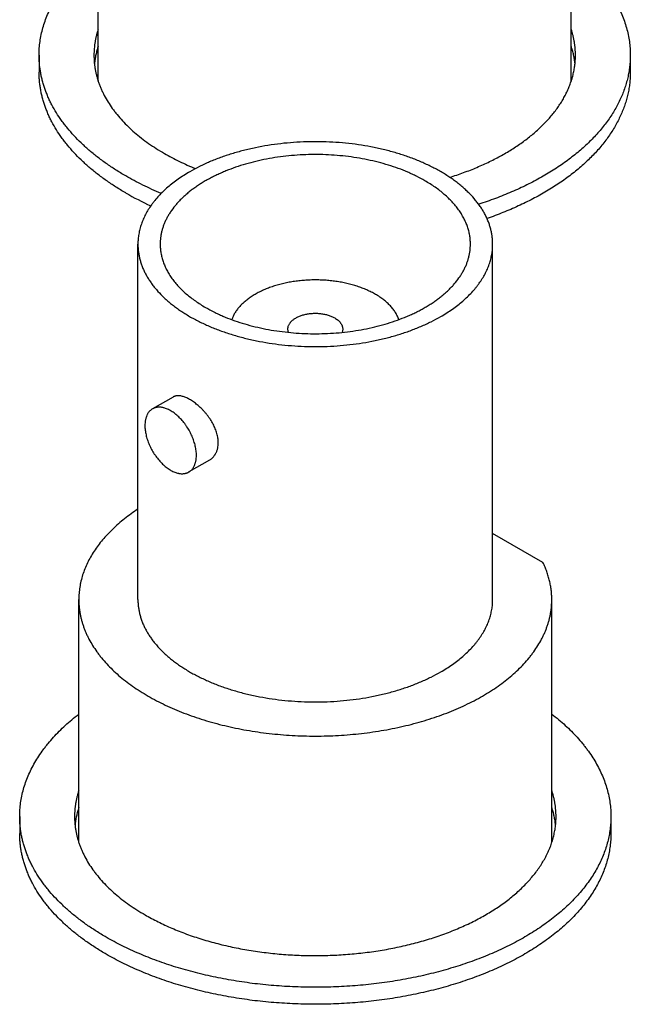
# Model space of a CAD drawing. Header units: inches. Extents: x 0 to 34, y 0 to 22.
# Tile 36 of 80: x 28.317 to 28.64, y 18.316 to 18.836. Entities that reach past the tile are written whole.
import ezdxf

# ---------------------------------------------------------------- set-up
doc = ezdxf.new("R2010")
doc.units = ezdxf.units.IN
doc.header["$LTSCALE"] = 1.87
doc.header["$MEASUREMENT"] = 0
doc.layers.get('0').update_dxf_attribs({"linetype": 'CONTINUOUS'})

msp = doc.modelspace()

# ---------------------------------------------------------------- linework, layer by layer
at = {"color": 7, "linetype": 'CONTINUOUS'}
for p, q in [((28.35877, 18.80337), (28.35877, 18.93182)), ((28.60877, 18.80335), (28.60877, 18.93182)), ((28.32752, 18.81711), (28.32752, 18.80813)), ((28.64002, 18.81711), (28.64002, 18.80813)), ((28.37977, 18.52947), (28.37977, 18.71726)), ((28.56727, 18.52947), (28.56727, 18.71726)), ((28.45933, 18.67063), (28.45902, 18.67235)), ((28.48802, 18.67235), (28.48771, 18.67063)), ((28.39831, 18.63645), (28.38744, 18.63018)), ((28.41756, 18.60311), (28.40669, 18.59684)), ((28.59386, 18.54899), (28.56727, 18.56434)), ((28.34852, 18.40102), (28.34852, 18.52947)), ((28.59852, 18.401), (28.59852, 18.52947)), ((28.31727, 18.41475), (28.31727, 18.40577)), ((28.62977, 18.41475), (28.62977, 18.40577))]:
    msp.add_line(p, q, dxfattribs=at)
msp.add_arc((28.4531, 18.88298), 0.15998, 240.0723, 245.4251, dxfattribs=at)
for points, knots in [([(28.32752, 18.81711), (28.32752, 18.81832), (28.32761, 18.82074), (28.32799, 18.82437), (28.32862, 18.82799), (28.32951, 18.83158), (28.33064, 18.83516), (28.33202, 18.8387), (28.33365, 18.84221), (28.33552, 18.84568), (28.33763, 18.8491), (28.33958, 18.85189), (28.34125, 18.8541), (28.34301, 18.8563), (28.34537, 18.85903), (28.3484, 18.86221), (28.35165, 18.86531), (28.35511, 18.86834), (28.35753, 18.87028), (28.35877, 18.87124)], [0, 0, 0, 0, 0.056046, 0.112272, 0.168856, 0.225971, 0.28378, 0.342437, 0.402084, 0.46285, 0.524848, 0.588181, 0.620377, 0.652937, 0.719179, 0.786969, 0.856351, 0.927355, 1, 1, 1, 1]), ([(28.60878, 18.87124), (28.61002, 18.87028), (28.61244, 18.86834), (28.6159, 18.86531), (28.61915, 18.86221), (28.62218, 18.85903), (28.62454, 18.8563), (28.6263, 18.8541), (28.62797, 18.85189), (28.62992, 18.8491), (28.63203, 18.84568), (28.6339, 18.84221), (28.63553, 18.8387), (28.63691, 18.83516), (28.63804, 18.83158), (28.63893, 18.82799), (28.63956, 18.82437), (28.63994, 18.82074), (28.64002, 18.81832), (28.64002, 18.81711)], [0, 0, 0, 0, 0.072645, 0.143649, 0.213031, 0.280821, 0.347063, 0.379623, 0.411819, 0.475152, 0.53715, 0.597916, 0.657563, 0.71622, 0.774029, 0.831144, 0.887728, 0.943954, 1, 1, 1, 1]), ([(28.35877, 18.83086), (28.35859, 18.8303), (28.35824, 18.82917), (28.35778, 18.82746), (28.35739, 18.82574), (28.35708, 18.82402), (28.35683, 18.8223), (28.35665, 18.82057), (28.35655, 18.81884), (28.35652, 18.81769), (28.35652, 18.81711)], [0, 0, 0, 0, 0.127324, 0.253732, 0.379345, 0.504288, 0.628692, 0.752689, 0.876413, 1, 1, 1, 1]), ([(28.61102, 18.81711), (28.61102, 18.81768), (28.611, 18.81884), (28.6109, 18.82056), (28.61072, 18.82229), (28.61047, 18.82401), (28.61016, 18.82573), (28.60977, 18.82745), (28.60931, 18.82915), (28.60897, 18.83028), (28.60878, 18.83085)], [0, 0, 0, 0, 0.12359, 0.247317, 0.371316, 0.495721, 0.620665, 0.746276, 0.872681, 1, 1, 1, 1]), ([(28.35877, 18.82188), (28.35852, 18.82112), (28.35806, 18.8196), (28.3575, 18.81729), (28.35706, 18.81497), (28.35685, 18.81341), (28.35676, 18.81263)], [0, 0, 0, 0, 0.253067, 0.503788, 0.75261, 1, 1, 1, 1]), ([(28.61079, 18.8126), (28.61071, 18.81338), (28.6105, 18.81494), (28.61006, 18.81726), (28.60949, 18.81958), (28.60903, 18.82111), (28.60878, 18.82187)], [0, 0, 0, 0, 0.247393, 0.496215, 0.746934, 1, 1, 1, 1]), ([(28.37329, 18.75332), (28.3715, 18.75435), (28.36802, 18.75646), (28.36301, 18.75981), (28.35829, 18.7633), (28.35386, 18.76692), (28.34976, 18.77066), (28.34597, 18.77451), (28.34307, 18.77783), (28.34093, 18.78053), (28.33892, 18.78323), (28.33663, 18.78665), (28.33461, 18.79018), (28.33317, 18.79303), (28.3322, 18.79517), (28.33131, 18.79733), (28.33051, 18.7995), (28.32981, 18.80168), (28.3292, 18.80386), (28.32869, 18.80606), (28.32826, 18.80826), (28.32793, 18.81047), (28.3277, 18.81268), (28.32756, 18.81489), (28.32752, 18.81637), (28.32752, 18.81711)], [0, 0, 0, 0, 0.075228, 0.148549, 0.21994, 0.289398, 0.356936, 0.42259, 0.486416, 0.517671, 0.548502, 0.608937, 0.667859, 0.696806, 0.725434, 0.753768, 0.781832, 0.809652, 0.837256, 0.864672, 0.89193, 0.91906, 0.946094, 0.973063, 1, 1, 1, 1]), ([(28.35652, 18.81711), (28.35652, 18.81651), (28.35655, 18.8153), (28.35666, 18.8135), (28.35686, 18.8117), (28.35713, 18.8099), (28.35747, 18.80811), (28.35789, 18.80632), (28.35839, 18.80454), (28.35896, 18.80277), (28.35961, 18.801), (28.36033, 18.79925), (28.36113, 18.7975), (28.36229, 18.79518), (28.36394, 18.7923), (28.36581, 18.78952), (28.36744, 18.78732), (28.36919, 18.78512), (28.37155, 18.78242), (28.37463, 18.77928), (28.37798, 18.77623), (28.38158, 18.77328), (28.38542, 18.77044), (28.3895, 18.76771), (28.39234, 18.766), (28.39379, 18.76516)], [0, 0, 0, 0, 0.026937, 0.053906, 0.08094, 0.10807, 0.135328, 0.162744, 0.190348, 0.218168, 0.246232, 0.274566, 0.303194, 0.332141, 0.391063, 0.451498, 0.482329, 0.513584, 0.57741, 0.643064, 0.710602, 0.78006, 0.851451, 0.924772, 1, 1, 1, 1]), ([(28.54457, 18.75257), (28.54704, 18.75334), (28.5507, 18.75458), (28.55548, 18.7564), (28.55896, 18.75782), (28.56236, 18.7593), (28.56567, 18.76086), (28.56889, 18.76247), (28.57201, 18.76415), (28.57503, 18.76589), (28.57796, 18.76768), (28.58077, 18.76953), (28.58348, 18.77143), (28.58607, 18.77339), (28.58855, 18.77539), (28.59091, 18.77744), (28.59388, 18.78021), (28.59662, 18.78309), (28.59914, 18.78607), (28.60087, 18.78832), (28.60248, 18.7906), (28.60395, 18.79291), (28.60529, 18.79526), (28.60649, 18.79762), (28.60755, 18.80001), (28.60848, 18.80241), (28.60926, 18.80484), (28.6099, 18.80727), (28.6104, 18.80972), (28.61076, 18.81218), (28.61098, 18.81464), (28.61102, 18.81629), (28.61102, 18.81711)], [0, 0, 0, 0, 0.07859, 0.117171, 0.155246, 0.192796, 0.229804, 0.266253, 0.302129, 0.337421, 0.372118, 0.406213, 0.439699, 0.472575, 0.504839, 0.536495, 0.567547, 0.627868, 0.657175, 0.685933, 0.714165, 0.741897, 0.769158, 0.795982, 0.822407, 0.848472, 0.874224, 0.899708, 0.924974, 0.950075, 0.975066, 1, 1, 1, 1]), ([(28.64002, 18.81711), (28.64002, 18.81611), (28.63997, 18.81411), (28.63971, 18.81112), (28.63928, 18.80813), (28.63867, 18.80515), (28.6379, 18.80219), (28.63696, 18.79924), (28.63585, 18.79631), (28.63457, 18.79341), (28.63312, 18.79053), (28.63151, 18.78768), (28.62974, 18.78487), (28.6278, 18.78209), (28.62571, 18.77935), (28.62346, 18.77665), (28.62106, 18.77399), (28.61851, 18.77139), (28.6158, 18.76883), (28.61296, 18.76633), (28.60997, 18.76388), (28.60684, 18.76149), (28.60358, 18.75917), (28.60018, 18.7569), (28.59666, 18.75471), (28.59301, 18.75258), (28.58924, 18.75052), (28.58536, 18.74854), (28.58136, 18.74663), (28.57726, 18.7448), (28.57306, 18.74305), (28.56728, 18.74081), (28.56286, 18.73928), (28.55988, 18.73832)], [0, 0, 0, 0, 0.025001, 0.050057, 0.075223, 0.10055, 0.126092, 0.151896, 0.178011, 0.204478, 0.231339, 0.258631, 0.286387, 0.314636, 0.343405, 0.372716, 0.402589, 0.433038, 0.464076, 0.495712, 0.527951, 0.560797, 0.594249, 0.628306, 0.662963, 0.698212, 0.734044, 0.770448, 0.80741, 0.844915, 0.882946, 0.921485, 1, 1, 1, 1]), ([(28.37329, 18.74433), (28.3715, 18.74537), (28.36802, 18.74748), (28.36301, 18.75083), (28.35829, 18.75432), (28.35386, 18.75793), (28.34976, 18.76167), (28.34597, 18.76553), (28.34307, 18.76885), (28.34093, 18.77155), (28.33892, 18.77425), (28.33663, 18.77767), (28.33461, 18.7812), (28.33317, 18.78405), (28.3322, 18.78619), (28.33131, 18.78835), (28.33051, 18.79052), (28.32981, 18.79269), (28.3292, 18.79488), (28.32869, 18.79708), (28.32826, 18.79928), (28.32793, 18.80149), (28.3277, 18.8037), (28.32756, 18.80591), (28.32752, 18.80739), (28.32752, 18.80813)], [0, 0, 0, 0, 0.075228, 0.148549, 0.21994, 0.289398, 0.356936, 0.42259, 0.486416, 0.517671, 0.548502, 0.608937, 0.667859, 0.696806, 0.725434, 0.753768, 0.781832, 0.809652, 0.837256, 0.864672, 0.89193, 0.91906, 0.946094, 0.973063, 1, 1, 1, 1]), ([(28.64002, 18.80813), (28.64002, 18.80716), (28.63997, 18.80522), (28.63973, 18.80232), (28.63932, 18.79942), (28.63876, 18.79654), (28.63803, 18.79366), (28.63714, 18.7908), (28.6361, 18.78796), (28.63489, 18.78514), (28.63354, 18.78234), (28.63202, 18.77957), (28.63035, 18.77683), (28.62853, 18.77413), (28.62656, 18.77146), (28.62371, 18.76791), (28.62059, 18.76448), (28.61723, 18.76118), (28.61455, 18.75872), (28.61173, 18.75632), (28.60878, 18.75397), (28.60569, 18.75168), (28.60249, 18.74944), (28.59916, 18.74727), (28.59571, 18.74516), (28.59214, 18.74311), (28.58847, 18.74114), (28.58468, 18.73923), (28.58079, 18.73739), (28.5768, 18.73562), (28.57132, 18.73336), (28.56712, 18.73179), (28.56428, 18.73081)], [0, 0, 0, 0, 0.025211, 0.050475, 0.075842, 0.101363, 0.127087, 0.153061, 0.17933, 0.205935, 0.232915, 0.260307, 0.288142, 0.316451, 0.345259, 0.374588, 0.434875, 0.465873, 0.497451, 0.529616, 0.562373, 0.595723, 0.629665, 0.664198, 0.699314, 0.735008, 0.771269, 0.808086, 0.845446, 0.883335, 0.921737, 1, 1, 1, 1]), ([(28.56727, 18.71726), (28.56727, 18.71792), (28.56723, 18.71925), (28.56704, 18.72124), (28.56672, 18.72323), (28.56627, 18.72521), (28.5657, 18.72718), (28.56501, 18.72913), (28.56419, 18.73107), (28.56325, 18.73299), (28.56218, 18.73489), (28.561, 18.73676), (28.55969, 18.73861), (28.55778, 18.74106), (28.55565, 18.74341), (28.55333, 18.74568), (28.55147, 18.74735), (28.5495, 18.74899), (28.54742, 18.75058), (28.54525, 18.75213), (28.54298, 18.75363), (28.54061, 18.75508), (28.53816, 18.75648), (28.53561, 18.75783), (28.53299, 18.75912), (28.53028, 18.76035), (28.52749, 18.76153), (28.52464, 18.76265), (28.52071, 18.76406), (28.51564, 18.76567), (28.50937, 18.76733), (28.5029, 18.76871), (28.49628, 18.76982), (28.48953, 18.77064), (28.4827, 18.77118), (28.47582, 18.77142), (28.46893, 18.77137), (28.46206, 18.77103), (28.45525, 18.7704), (28.44854, 18.76948), (28.44196, 18.76828), (28.43556, 18.7668), (28.42936, 18.76506), (28.42436, 18.76338), (28.42049, 18.76191), (28.41768, 18.76075), (28.41495, 18.75954), (28.41144, 18.75785), (28.40889, 18.75649), (28.40723, 18.75553)], [0, 0, 0, 0, 0.010653, 0.021334, 0.032072, 0.042896, 0.05383, 0.064902, 0.076133, 0.087546, 0.09916, 0.110993, 0.123061, 0.135376, 0.160788, 0.173907, 0.187307, 0.200992, 0.214964, 0.229222, 0.243766, 0.258592, 0.273697, 0.289076, 0.304722, 0.320627, 0.336783, 0.353181, 0.369809, 0.403711, 0.438395, 0.473751, 0.509665, 0.546015, 0.582672, 0.619506, 0.656385, 0.693174, 0.729743, 0.765962, 0.801703, 0.836848, 0.871282, 0.904902, 0.921377, 0.937615, 0.953605, 0.969338, 1, 1, 1, 1]), ([(28.5315, 18.75073), (28.53006, 18.75157), (28.52782, 18.75277), (28.52475, 18.75424), (28.52154, 18.75567), (28.51736, 18.75732), (28.51215, 18.75907), (28.50672, 18.76059), (28.50112, 18.76188), (28.49537, 18.76293), (28.4895, 18.76374), (28.48355, 18.76429), (28.47754, 18.76459), (28.47151, 18.76463), (28.46549, 18.76442), (28.45951, 18.76395), (28.45361, 18.76323), (28.44782, 18.76226), (28.44217, 18.76105), (28.43668, 18.7596), (28.43139, 18.75793), (28.42715, 18.75633), (28.42388, 18.75495), (28.42151, 18.75387), (28.41921, 18.75274), (28.41699, 18.75156), (28.41484, 18.75034), (28.41277, 18.74907), (28.41078, 18.74776), (28.40888, 18.74641), (28.40707, 18.74501), (28.40534, 18.74358), (28.40371, 18.74211), (28.40217, 18.74061), (28.40073, 18.73908), (28.39896, 18.73702), (28.39737, 18.73488), (28.39597, 18.73268), (28.39504, 18.73102), (28.39422, 18.72934), (28.3935, 18.72764), (28.39289, 18.72594), (28.39239, 18.72421), (28.392, 18.72248), (28.39173, 18.72074), (28.39156, 18.719), (28.39152, 18.71784), (28.39152, 18.71726)], [0, 0, 0, 0, 0.030662, 0.046395, 0.062385, 0.095096, 0.128716, 0.16315, 0.198295, 0.234037, 0.270256, 0.306825, 0.343615, 0.380494, 0.417328, 0.453985, 0.490335, 0.526249, 0.561606, 0.59629, 0.630192, 0.663215, 0.679372, 0.695277, 0.710923, 0.726302, 0.741407, 0.756234, 0.770777, 0.785036, 0.799007, 0.812692, 0.826092, 0.839212, 0.852055, 0.86463, 0.889006, 0.900839, 0.912454, 0.923867, 0.935098, 0.946169, 0.957104, 0.967927, 0.978666, 0.989347, 1, 1, 1, 1]), ([(28.39379, 18.76516), (28.39507, 18.76442), (28.39769, 18.76297), (28.40172, 18.76093), (28.40589, 18.75898), (28.40874, 18.75776), (28.41019, 18.75717)], [0, 0, 0, 0, 0.242736, 0.490417, 0.742896, 1, 1, 1, 1]), ([(28.39208, 18.74406), (28.39042, 18.74475), (28.38716, 18.74617), (28.38238, 18.74843), (28.37776, 18.7508), (28.37476, 18.75247), (28.37329, 18.75332)], [0, 0, 0, 0, 0.25671, 0.509043, 0.756849, 1, 1, 1, 1]), ([(28.40723, 18.75553), (28.40616, 18.75491), (28.40407, 18.75365), (28.40106, 18.75164), (28.39823, 18.74954), (28.39558, 18.74737), (28.39311, 18.74513), (28.39084, 18.74282), (28.3891, 18.74082), (28.38781, 18.7392), (28.38661, 18.73759), (28.38524, 18.73553), (28.38379, 18.73301), (28.38256, 18.73044), (28.38154, 18.72784), (28.38088, 18.72565), (28.38047, 18.72389), (28.38021, 18.72257), (28.38002, 18.72124), (28.37987, 18.71991), (28.37979, 18.71859), (28.37977, 18.7177), (28.37977, 18.71726)], [0, 0, 0, 0, 0.07523, 0.148553, 0.219947, 0.289407, 0.356948, 0.422603, 0.486431, 0.517688, 0.548519, 0.608956, 0.66788, 0.725447, 0.781836, 0.837251, 0.864668, 0.891927, 0.919058, 0.946092, 0.973062, 1, 1, 1, 1]), ([(28.55552, 18.71726), (28.55552, 18.71803), (28.55545, 18.71959), (28.55516, 18.72191), (28.55466, 18.72422), (28.55397, 18.72652), (28.55309, 18.72879), (28.55201, 18.73103), (28.55074, 18.73324), (28.54954, 18.73504), (28.54849, 18.73645), (28.54736, 18.73787), (28.54584, 18.73961), (28.54385, 18.74163), (28.5417, 18.7436), (28.53938, 18.7455), (28.5369, 18.74733), (28.53427, 18.74909), (28.53244, 18.75019), (28.5315, 18.75073)], [0, 0, 0, 0, 0.053897, 0.108053, 0.162719, 0.218136, 0.274527, 0.332096, 0.391022, 0.451461, 0.482294, 0.513552, 0.577382, 0.643039, 0.710582, 0.780045, 0.851441, 0.924767, 1, 1, 1, 1]), ([(28.37977, 18.71726), (28.37977, 18.71659), (28.37981, 18.71526), (28.38, 18.71327), (28.38032, 18.71128), (28.38077, 18.7093), (28.38134, 18.70733), (28.38203, 18.70538), (28.38285, 18.70344), (28.3838, 18.70152), (28.38486, 18.69963), (28.38605, 18.69775), (28.38735, 18.69591), (28.38926, 18.69346), (28.39139, 18.6911), (28.39371, 18.68884), (28.39557, 18.68716), (28.39754, 18.68552), (28.39962, 18.68393), (28.40179, 18.68238), (28.40406, 18.68088), (28.40643, 18.67943), (28.40888, 18.67803), (28.41143, 18.67669), (28.41406, 18.67539), (28.41676, 18.67416), (28.41955, 18.67298), (28.42241, 18.67187), (28.42633, 18.67045), (28.4314, 18.66884), (28.43767, 18.66719), (28.44414, 18.6658), (28.45076, 18.6647), (28.45751, 18.66387), (28.46434, 18.66334), (28.47122, 18.66309), (28.47812, 18.66314), (28.48499, 18.66348), (28.49179, 18.66411), (28.4985, 18.66503), (28.50508, 18.66623), (28.51148, 18.66771), (28.51768, 18.66945), (28.52268, 18.67113), (28.52655, 18.6726), (28.52936, 18.67376), (28.53209, 18.67498), (28.5356, 18.67666), (28.53816, 18.67802), (28.53981, 18.67898)], [0, 0, 0, 0, 0.010653, 0.021334, 0.032072, 0.042896, 0.05383, 0.064902, 0.076133, 0.087546, 0.09916, 0.110993, 0.123061, 0.135376, 0.160788, 0.173907, 0.187307, 0.200992, 0.214964, 0.229222, 0.243766, 0.258592, 0.273697, 0.289076, 0.304722, 0.320627, 0.336783, 0.353181, 0.369809, 0.403711, 0.438395, 0.473751, 0.509665, 0.546015, 0.582672, 0.619506, 0.656385, 0.693174, 0.729743, 0.765962, 0.801703, 0.836848, 0.871282, 0.904902, 0.921377, 0.937615, 0.953605, 0.969338, 1, 1, 1, 1]), ([(28.39152, 18.71726), (28.39152, 18.71648), (28.39159, 18.71493), (28.39189, 18.7126), (28.39238, 18.71029), (28.39307, 18.708), (28.39396, 18.70572), (28.39503, 18.70348), (28.3963, 18.70127), (28.3975, 18.69948), (28.39855, 18.69806), (28.39968, 18.69664), (28.4012, 18.6949), (28.40319, 18.69288), (28.40534, 18.69091), (28.40766, 18.68902), (28.41014, 18.68718), (28.41277, 18.68543), (28.4146, 18.68432), (28.41554, 18.68378)], [0, 0, 0, 0, 0.053897, 0.108053, 0.162719, 0.218136, 0.274527, 0.332096, 0.391022, 0.451461, 0.482294, 0.513552, 0.577382, 0.643039, 0.710582, 0.780045, 0.851441, 0.924767, 1, 1, 1, 1]), ([(28.41554, 18.68378), (28.41699, 18.68294), (28.41922, 18.68175), (28.42229, 18.68027), (28.4255, 18.67885), (28.42968, 18.67719), (28.4349, 18.67544), (28.44032, 18.67392), (28.44592, 18.67263), (28.45167, 18.67158), (28.45754, 18.67078), (28.46349, 18.67022), (28.4695, 18.66992), (28.47553, 18.66988), (28.48155, 18.6701), (28.48753, 18.67056), (28.49343, 18.67128), (28.49922, 18.67225), (28.50488, 18.67346), (28.51036, 18.67491), (28.51565, 18.67659), (28.51989, 18.67818), (28.52317, 18.67956), (28.52553, 18.68064), (28.52783, 18.68177), (28.53006, 18.68295), (28.5322, 18.68417), (28.53427, 18.68544), (28.53626, 18.68675), (28.53816, 18.68811), (28.53998, 18.6895), (28.5417, 18.69093), (28.54333, 18.6924), (28.54487, 18.6939), (28.54631, 18.69543), (28.54808, 18.69749), (28.54967, 18.69963), (28.55107, 18.70184), (28.552, 18.70349), (28.55283, 18.70517), (28.55354, 18.70687), (28.55415, 18.70858), (28.55465, 18.7103), (28.55504, 18.71203), (28.55532, 18.71377), (28.55548, 18.71551), (28.55552, 18.71668), (28.55552, 18.71726)], [0, 0, 0, 0, 0.030662, 0.046395, 0.062385, 0.095096, 0.128716, 0.16315, 0.198295, 0.234037, 0.270256, 0.306825, 0.343615, 0.380494, 0.417328, 0.453985, 0.490335, 0.526249, 0.561606, 0.59629, 0.630192, 0.663215, 0.679372, 0.695277, 0.710923, 0.726302, 0.741407, 0.756234, 0.770777, 0.785036, 0.799007, 0.812692, 0.826092, 0.839212, 0.852055, 0.86463, 0.889006, 0.900839, 0.912454, 0.923867, 0.935098, 0.946169, 0.957104, 0.967927, 0.978666, 0.989347, 1, 1, 1, 1]), ([(28.53981, 18.67898), (28.54088, 18.6796), (28.54297, 18.68087), (28.54598, 18.68288), (28.54881, 18.68497), (28.55147, 18.68714), (28.55393, 18.68938), (28.5562, 18.6917), (28.55794, 18.69369), (28.55923, 18.69531), (28.56043, 18.69693), (28.56181, 18.69898), (28.56325, 18.70151), (28.56449, 18.70407), (28.5655, 18.70667), (28.56616, 18.70886), (28.56657, 18.71063), (28.56683, 18.71195), (28.56703, 18.71327), (28.56717, 18.7146), (28.56725, 18.71593), (28.56727, 18.71681), (28.56727, 18.71726)], [0, 0, 0, 0, 0.07523, 0.148553, 0.219947, 0.289407, 0.356948, 0.422603, 0.486431, 0.517688, 0.548519, 0.608956, 0.66788, 0.725447, 0.781836, 0.837251, 0.864668, 0.891927, 0.919058, 0.946092, 0.973062, 1, 1, 1, 1]), ([(28.50534, 18.69072), (28.50461, 18.69114), (28.50311, 18.69195), (28.50075, 18.69306), (28.49827, 18.69407), (28.49568, 18.69499), (28.49298, 18.6958), (28.4902, 18.6965), (28.48734, 18.6971), (28.48442, 18.69758), (28.48145, 18.69795), (28.47845, 18.6982), (28.47542, 18.69833), (28.47238, 18.69834), (28.46935, 18.69824), (28.46634, 18.69802), (28.46335, 18.69768), (28.46042, 18.69723), (28.45755, 18.69666), (28.45474, 18.69598), (28.45203, 18.6952), (28.44941, 18.69431), (28.4469, 18.69332), (28.44451, 18.69224), (28.44225, 18.69106), (28.44014, 18.6898), (28.43818, 18.68846), (28.43637, 18.68705), (28.43474, 18.68557), (28.43328, 18.68403), (28.43201, 18.68243), (28.43092, 18.68079), (28.43017, 18.67937), (28.42968, 18.67823), (28.42947, 18.67765), (28.42937, 18.67736)], [0, 0, 0, 0, 0.02979, 0.060528, 0.092162, 0.124627, 0.157848, 0.191743, 0.226221, 0.261188, 0.296543, 0.332181, 0.367996, 0.403879, 0.439721, 0.475413, 0.510848, 0.545921, 0.58053, 0.614579, 0.647976, 0.680637, 0.712484, 0.743451, 0.773481, 0.802531, 0.830571, 0.857588, 0.883586, 0.908591, 0.93265, 0.955835, 0.978242, 0.989194, 1, 1, 1, 1]), ([(28.51768, 18.67736), (28.51757, 18.67768), (28.51733, 18.67831), (28.51692, 18.67924), (28.51645, 18.68016), (28.51574, 18.68139), (28.5147, 18.68289), (28.51323, 18.68462), (28.51156, 18.68628), (28.50967, 18.68786), (28.50759, 18.68936), (28.50611, 18.69028), (28.50534, 18.69072)], [0, 0, 0, 0, 0.053958, 0.108725, 0.164406, 0.221094, 0.337777, 0.459356, 0.586211, 0.718566, 0.856509, 1, 1, 1, 1]), ([(28.45902, 18.67235), (28.45902, 18.67256), (28.45905, 18.67297), (28.45917, 18.67359), (28.45936, 18.6742), (28.45964, 18.67479), (28.45999, 18.67538), (28.46034, 18.67585), (28.46065, 18.67621), (28.46099, 18.67658), (28.46147, 18.67702), (28.46209, 18.67752), (28.46278, 18.67799), (28.46353, 18.67843), (28.46433, 18.67883), (28.46518, 18.67921), (28.46607, 18.67954), (28.46701, 18.67984), (28.46798, 18.68009), (28.46898, 18.68031), (28.47, 18.68048), (28.47104, 18.68061), (28.4721, 18.68069), (28.47317, 18.68073), (28.47423, 18.68072), (28.47529, 18.68067), (28.47635, 18.68057), (28.47739, 18.68043), (28.4784, 18.68024), (28.47939, 18.68001), (28.48035, 18.67974), (28.48127, 18.67943), (28.48215, 18.67909), (28.48299, 18.6787), (28.48352, 18.67842), (28.48377, 18.67827)], [0, 0, 0, 0, 0.021325, 0.042878, 0.064876, 0.087513, 0.110954, 0.135332, 0.147908, 0.160753, 0.187268, 0.214922, 0.243722, 0.273652, 0.304676, 0.336737, 0.369763, 0.403668, 0.438354, 0.473713, 0.509631, 0.545983, 0.582643, 0.61948, 0.656362, 0.693155, 0.729727, 0.765948, 0.801693, 0.83684, 0.871278, 0.9049, 0.937613, 0.969335, 1, 1, 1, 1]), ([(28.48377, 18.67827), (28.4841, 18.67808), (28.48472, 18.67769), (28.48557, 18.67703), (28.48631, 18.67632), (28.48692, 18.67558), (28.48733, 18.67492), (28.48759, 18.67439), (28.48775, 18.67399), (28.48787, 18.67358), (28.48796, 18.67317), (28.48801, 18.67276), (28.48802, 18.67249), (28.48802, 18.67235)], [0, 0, 0, 0, 0.148562, 0.289416, 0.422602, 0.548487, 0.667814, 0.725398, 0.781805, 0.837236, 0.891917, 0.946088, 1, 1, 1, 1]), ([(28.42225, 18.61233), (28.42225, 18.61273), (28.42222, 18.61352), (28.42209, 18.61473), (28.42186, 18.61595), (28.42155, 18.61719), (28.42116, 18.61844), (28.42069, 18.61968), (28.42014, 18.62092), (28.41952, 18.62216), (28.41884, 18.62337), (28.41809, 18.62457), (28.41729, 18.62573), (28.41644, 18.62687), (28.41555, 18.62797), (28.41461, 18.62903), (28.41365, 18.63004), (28.41266, 18.631), (28.41166, 18.63191), (28.41064, 18.63276), (28.40962, 18.63354), (28.4086, 18.63425), (28.40758, 18.6349), (28.40658, 18.63547), (28.4056, 18.63596), (28.40464, 18.63636), (28.40371, 18.63669), (28.40282, 18.63693), (28.40195, 18.63708), (28.40113, 18.63714), (28.40048, 18.63711), (28.39998, 18.63705), (28.39962, 18.63698), (28.39927, 18.63688), (28.39894, 18.63676), (28.39861, 18.63662), (28.39841, 18.63651), (28.39831, 18.63645)], [0, 0, 0, 0, 0.03116, 0.063215, 0.096148, 0.129925, 0.164495, 0.199794, 0.235741, 0.272247, 0.309208, 0.346512, 0.384036, 0.421649, 0.459213, 0.496584, 0.533612, 0.570144, 0.606026, 0.641105, 0.675233, 0.708269, 0.740084, 0.770567, 0.799627, 0.827199, 0.853251, 0.87779, 0.900866, 0.922582, 0.943099, 0.95298, 0.96265, 0.972145, 0.981507, 0.990777, 1, 1, 1, 1]), ([(28.38744, 18.63018), (28.38728, 18.63009), (28.38697, 18.62989), (28.38654, 18.62956), (28.38612, 18.62919), (28.38574, 18.62878), (28.38538, 18.62833), (28.38505, 18.62785), (28.38475, 18.62733), (28.38439, 18.62659), (28.38409, 18.62579), (28.38385, 18.62495), (28.38371, 18.62428), (28.38359, 18.62358), (28.38348, 18.62261), (28.38345, 18.62187), (28.38345, 18.62137)], [0, 0, 0, 0, 0.053902, 0.108062, 0.162733, 0.218155, 0.274551, 0.332125, 0.391057, 0.451502, 0.577367, 0.643032, 0.710583, 0.780054, 0.851459, 1, 1, 1, 1]), ([(28.41068, 18.60565), (28.41068, 18.60604), (28.41065, 18.60684), (28.41054, 18.60806), (28.41036, 18.6093), (28.4101, 18.61056), (28.40977, 18.61184), (28.40938, 18.61314), (28.40892, 18.61443), (28.40839, 18.61571), (28.4078, 18.61699), (28.40716, 18.61825), (28.40646, 18.61948), (28.40571, 18.62068), (28.40491, 18.62184), (28.40407, 18.62295), (28.4032, 18.62402), (28.40229, 18.62502), (28.40135, 18.62597), (28.40039, 18.62685), (28.39941, 18.62765), (28.39842, 18.62838), (28.39742, 18.62903), (28.39642, 18.6296), (28.39542, 18.63008), (28.39443, 18.63047), (28.39361, 18.63072), (28.39296, 18.63087), (28.39233, 18.63099), (28.39156, 18.63108), (28.39066, 18.63109), (28.38993, 18.63102), (28.38937, 18.63092), (28.38896, 18.63082), (28.38856, 18.6307), (28.38817, 18.63055), (28.3878, 18.63038), (28.38756, 18.63025), (28.38744, 18.63018)], [0, 0, 0, 0, 0.030663, 0.062384, 0.095096, 0.128717, 0.163153, 0.1983, 0.234044, 0.270264, 0.306836, 0.343628, 0.38051, 0.417347, 0.454006, 0.490359, 0.526275, 0.561635, 0.596321, 0.630225, 0.663251, 0.695311, 0.726334, 0.756264, 0.785063, 0.812715, 0.83923, 0.852073, 0.864649, 0.889025, 0.912465, 0.9351, 0.946171, 0.957105, 0.967928, 0.978667, 0.989348, 1, 1, 1, 1]), ([(28.38345, 18.62137), (28.38345, 18.62098), (28.38348, 18.62018), (28.38359, 18.61896), (28.38378, 18.61772), (28.38403, 18.61646), (28.38436, 18.61517), (28.38475, 18.61388), (28.38521, 18.61259), (28.38574, 18.6113), (28.38633, 18.61003), (28.38697, 18.60877), (28.38767, 18.60754), (28.38842, 18.60634), (28.38922, 18.60518), (28.39006, 18.60407), (28.39093, 18.603), (28.39184, 18.602), (28.39278, 18.60105), (28.39374, 18.60017), (28.39472, 18.59937), (28.39571, 18.59864), (28.39671, 18.59799), (28.39771, 18.59742), (28.39871, 18.59694), (28.3997, 18.59655), (28.40052, 18.5963), (28.40117, 18.59615), (28.4018, 18.59603), (28.40257, 18.59594), (28.40347, 18.59593), (28.4042, 18.596), (28.40477, 18.5961), (28.40517, 18.5962), (28.40557, 18.59632), (28.40596, 18.59647), (28.40633, 18.59664), (28.40657, 18.59677), (28.40669, 18.59684)], [0, 0, 0, 0, 0.030663, 0.062384, 0.095096, 0.128717, 0.163153, 0.1983, 0.234044, 0.270264, 0.306836, 0.343628, 0.38051, 0.417347, 0.454006, 0.490359, 0.526275, 0.561635, 0.596321, 0.630225, 0.663251, 0.695311, 0.726334, 0.756264, 0.785063, 0.812715, 0.83923, 0.852073, 0.864649, 0.889025, 0.912465, 0.9351, 0.946171, 0.957105, 0.967928, 0.978667, 0.989348, 1, 1, 1, 1]), ([(28.41756, 18.60311), (28.41774, 18.60322), (28.41809, 18.60344), (28.4186, 18.60381), (28.41907, 18.60422), (28.41952, 18.60467), (28.41994, 18.60515), (28.42033, 18.60566), (28.42069, 18.60621), (28.42101, 18.60679), (28.4213, 18.6074), (28.42155, 18.60803), (28.42177, 18.6087), (28.42201, 18.60962), (28.4222, 18.61084), (28.42225, 18.61183), (28.42225, 18.61233)], [0, 0, 0, 0, 0.057544, 0.115224, 0.173169, 0.231503, 0.290348, 0.349823, 0.410039, 0.471102, 0.533113, 0.59616, 0.660327, 0.725686, 0.860158, 1, 1, 1, 1]), ([(28.40669, 18.59684), (28.40685, 18.59693), (28.40716, 18.59713), (28.40759, 18.59746), (28.40801, 18.59783), (28.40839, 18.59824), (28.40875, 18.59869), (28.40908, 18.59917), (28.40938, 18.59969), (28.40974, 18.60043), (28.41004, 18.60123), (28.41028, 18.60207), (28.41042, 18.60274), (28.41054, 18.60343), (28.41065, 18.60441), (28.41068, 18.60515), (28.41068, 18.60565)], [0, 0, 0, 0, 0.053902, 0.108062, 0.162733, 0.218155, 0.274551, 0.332125, 0.391057, 0.451502, 0.577367, 0.643032, 0.710583, 0.780054, 0.851459, 1, 1, 1, 1]), ([(28.37977, 18.5772), (28.37854, 18.5764), (28.37614, 18.57476), (28.3727, 18.57217), (28.36946, 18.5695), (28.36644, 18.56675), (28.36363, 18.56392), (28.36105, 18.56102), (28.3587, 18.55805), (28.35658, 18.55503), (28.3547, 18.55195), (28.35306, 18.54883), (28.35167, 18.54566), (28.35052, 18.54247), (28.34978, 18.53977), (28.34931, 18.53761), (28.34902, 18.53598), (28.3488, 18.53436), (28.34864, 18.53273), (28.34854, 18.5311), (28.34852, 18.53001), (28.34852, 18.52947)], [0, 0, 0, 0, 0.07415, 0.146491, 0.217022, 0.285757, 0.352724, 0.417972, 0.481566, 0.543592, 0.604155, 0.663379, 0.721409, 0.77841, 0.834564, 0.862389, 0.890077, 0.917655, 0.94515, 0.972589, 1, 1, 1, 1]), ([(28.59852, 18.52947), (28.59852, 18.53029), (28.59847, 18.53194), (28.59825, 18.53441), (28.59789, 18.53688), (28.59737, 18.53933), (28.59671, 18.54178), (28.59591, 18.54421), (28.59497, 18.54662), (28.59425, 18.5482), (28.59386, 18.54899)], [0, 0, 0, 0, 0.122103, 0.244492, 0.367448, 0.491247, 0.616156, 0.742427, 0.8703, 1, 1, 1, 1]), ([(28.34852, 18.52947), (28.34852, 18.52888), (28.34855, 18.5277), (28.34866, 18.52592), (28.34885, 18.52416), (28.34911, 18.52239), (28.34945, 18.52063), (28.34986, 18.51887), (28.35035, 18.51712), (28.35091, 18.51538), (28.35155, 18.51365), (28.35226, 18.51192), (28.35304, 18.51021), (28.35419, 18.50792), (28.35581, 18.5051), (28.35764, 18.50236), (28.35924, 18.50021), (28.36096, 18.49804), (28.36328, 18.49539), (28.36631, 18.49231), (28.36959, 18.48931), (28.37313, 18.48642), (28.37691, 18.48363), (28.38092, 18.48095), (28.38515, 18.47838), (28.3896, 18.47594), (28.39424, 18.47363), (28.39908, 18.47145), (28.4041, 18.46942), (28.40928, 18.46752), (28.41462, 18.46578), (28.4201, 18.46419), (28.4257, 18.46275), (28.43143, 18.46148), (28.43725, 18.46037), (28.44316, 18.45943), (28.44914, 18.45865), (28.45519, 18.45805), (28.46127, 18.45761), (28.46739, 18.45735), (28.47352, 18.45727), (28.47965, 18.45735), (28.48577, 18.45761), (28.49186, 18.45805), (28.4979, 18.45865), (28.50388, 18.45943), (28.50979, 18.46037), (28.51562, 18.46148), (28.52134, 18.46275), (28.52695, 18.46419), (28.53243, 18.46578), (28.53776, 18.46752), (28.54295, 18.46942), (28.54796, 18.47145), (28.5528, 18.47363), (28.55745, 18.47594), (28.56189, 18.47838), (28.56612, 18.48095), (28.57013, 18.48363), (28.57391, 18.48642), (28.57745, 18.48931), (28.58074, 18.49231), (28.58376, 18.49539), (28.58608, 18.49804), (28.5878, 18.50021), (28.5894, 18.50236), (28.59124, 18.5051), (28.59285, 18.50792), (28.594, 18.51021), (28.59478, 18.51192), (28.59549, 18.51365), (28.59613, 18.51538), (28.59669, 18.51712), (28.59718, 18.51887), (28.59759, 18.52063), (28.59793, 18.52239), (28.59819, 18.52416), (28.59838, 18.52592), (28.5985, 18.5277), (28.59852, 18.52888), (28.59852, 18.52947)], [0, 0, 0, 0, 0.005619, 0.011245, 0.016885, 0.022544, 0.02823, 0.033949, 0.039708, 0.045511, 0.051366, 0.057276, 0.063248, 0.069287, 0.081578, 0.094186, 0.100617, 0.107137, 0.120452, 0.134147, 0.148236, 0.162726, 0.177619, 0.192914, 0.208607, 0.22469, 0.241151, 0.257978, 0.275153, 0.292658, 0.310473, 0.328574, 0.346938, 0.365538, 0.384349, 0.403342, 0.422488, 0.441757, 0.461119, 0.480544, 0.5, 0.519456, 0.538881, 0.558243, 0.577512, 0.596658, 0.615651, 0.634462, 0.653062, 0.671426, 0.689527, 0.707342, 0.724847, 0.742022, 0.758849, 0.77531, 0.791393, 0.807086, 0.822381, 0.837274, 0.851764, 0.865853, 0.879548, 0.892863, 0.899383, 0.905814, 0.918422, 0.930713, 0.936752, 0.942724, 0.948634, 0.954489, 0.960292, 0.966051, 0.97177, 0.977456, 0.983115, 0.988755, 0.994381, 1, 1, 1, 1]), ([(28.37977, 18.52947), (28.37977, 18.5288), (28.37981, 18.52747), (28.38, 18.52548), (28.38032, 18.52349), (28.38077, 18.52151), (28.38134, 18.51955), (28.38203, 18.51759), (28.38285, 18.51565), (28.3838, 18.51373), (28.38486, 18.51184), (28.38605, 18.50996), (28.38735, 18.50812), (28.38926, 18.50567), (28.39139, 18.50331), (28.39371, 18.50105), (28.39557, 18.49937), (28.39754, 18.49774), (28.39962, 18.49614), (28.40179, 18.49459), (28.40406, 18.49309), (28.40643, 18.49164), (28.40888, 18.49024), (28.41143, 18.4889), (28.41406, 18.48761), (28.41676, 18.48637), (28.41955, 18.48519), (28.42241, 18.48408), (28.42633, 18.48266), (28.4314, 18.48105), (28.43767, 18.4794), (28.44414, 18.47801), (28.45076, 18.47691), (28.45751, 18.47608), (28.46434, 18.47555), (28.47122, 18.47531), (28.47812, 18.47535), (28.48499, 18.4757), (28.49179, 18.47633), (28.4985, 18.47724), (28.50508, 18.47845), (28.51148, 18.47992), (28.51768, 18.48166), (28.52268, 18.48334), (28.52655, 18.48481), (28.52936, 18.48597), (28.53209, 18.48719), (28.5356, 18.48887), (28.53816, 18.49024), (28.53981, 18.49119)], [0, 0, 0, 0, 0.010653, 0.021334, 0.032072, 0.042896, 0.05383, 0.064902, 0.076133, 0.087546, 0.09916, 0.110993, 0.123061, 0.135376, 0.160788, 0.173907, 0.187307, 0.200992, 0.214964, 0.229222, 0.243766, 0.258592, 0.273697, 0.289076, 0.304722, 0.320627, 0.336783, 0.353181, 0.369809, 0.403711, 0.438395, 0.473751, 0.509665, 0.546015, 0.582672, 0.619506, 0.656385, 0.693174, 0.729743, 0.765962, 0.801703, 0.836848, 0.871282, 0.904902, 0.921377, 0.937615, 0.953605, 0.969338, 1, 1, 1, 1]), ([(28.53981, 18.49119), (28.54088, 18.49181), (28.54297, 18.49308), (28.54598, 18.49509), (28.54881, 18.49718), (28.55147, 18.49935), (28.55393, 18.5016), (28.5562, 18.50391), (28.55794, 18.5059), (28.55923, 18.50752), (28.56043, 18.50914), (28.56181, 18.51119), (28.56325, 18.51372), (28.56449, 18.51628), (28.5655, 18.51888), (28.56616, 18.52108), (28.56657, 18.52284), (28.56683, 18.52416), (28.56703, 18.52548), (28.56717, 18.52681), (28.56725, 18.52814), (28.56727, 18.52903), (28.56727, 18.52947)], [0, 0, 0, 0, 0.07523, 0.148553, 0.219947, 0.289407, 0.356948, 0.422603, 0.486431, 0.517688, 0.548519, 0.608956, 0.66788, 0.725447, 0.781836, 0.837251, 0.864668, 0.891927, 0.919058, 0.946092, 0.973062, 1, 1, 1, 1]), ([(28.31727, 18.41475), (28.31727, 18.41596), (28.31736, 18.41839), (28.31774, 18.42202), (28.31837, 18.42563), (28.31925, 18.42923), (28.32039, 18.4328), (28.32177, 18.43635), (28.3234, 18.43986), (28.32527, 18.44332), (28.32738, 18.44675), (28.32932, 18.44954), (28.33099, 18.45174), (28.33276, 18.45395), (28.33511, 18.45667), (28.33814, 18.45985), (28.34139, 18.46296), (28.34486, 18.46598), (28.34728, 18.46793), (28.34852, 18.46888)], [0, 0, 0, 0, 0.056046, 0.112272, 0.168856, 0.225971, 0.28378, 0.342437, 0.402084, 0.46285, 0.524848, 0.588181, 0.620377, 0.652937, 0.719179, 0.786969, 0.856351, 0.927355, 1, 1, 1, 1]), ([(28.59852, 18.46888), (28.59977, 18.46793), (28.60219, 18.46598), (28.60565, 18.46296), (28.6089, 18.45985), (28.61193, 18.45667), (28.61428, 18.45395), (28.61605, 18.45174), (28.61772, 18.44954), (28.61966, 18.44675), (28.62177, 18.44332), (28.62364, 18.43986), (28.62527, 18.43635), (28.62665, 18.4328), (28.62779, 18.42923), (28.62867, 18.42563), (28.62931, 18.42202), (28.62969, 18.41839), (28.62977, 18.41596), (28.62977, 18.41475)], [0, 0, 0, 0, 0.072645, 0.143649, 0.213031, 0.280821, 0.347063, 0.379623, 0.411819, 0.475152, 0.53715, 0.597916, 0.657563, 0.71622, 0.774029, 0.831144, 0.887728, 0.943954, 1, 1, 1, 1]), ([(28.34852, 18.42851), (28.34834, 18.42795), (28.34799, 18.42681), (28.34753, 18.4251), (28.34714, 18.42339), (28.34682, 18.42167), (28.34658, 18.41994), (28.3464, 18.41821), (28.34629, 18.41648), (28.34627, 18.41533), (28.34627, 18.41475)], [0, 0, 0, 0, 0.127324, 0.253732, 0.379345, 0.504288, 0.628692, 0.752689, 0.876413, 1, 1, 1, 1]), ([(28.60077, 18.41475), (28.60077, 18.41533), (28.60075, 18.41648), (28.60064, 18.41821), (28.60047, 18.41994), (28.60022, 18.42166), (28.5999, 18.42338), (28.59952, 18.42509), (28.59906, 18.4268), (28.59871, 18.42793), (28.59853, 18.42849)], [0, 0, 0, 0, 0.12359, 0.247317, 0.371316, 0.495721, 0.620665, 0.746276, 0.872681, 1, 1, 1, 1]), ([(28.34852, 18.41953), (28.34827, 18.41877), (28.34781, 18.41724), (28.34724, 18.41493), (28.3468, 18.41261), (28.34659, 18.41106), (28.34651, 18.41028)], [0, 0, 0, 0, 0.253067, 0.503788, 0.75261, 1, 1, 1, 1]), ([(28.60054, 18.41025), (28.60045, 18.41103), (28.60024, 18.41258), (28.59981, 18.41491), (28.59924, 18.41722), (28.59878, 18.41875), (28.59853, 18.41951)], [0, 0, 0, 0, 0.247393, 0.496215, 0.746934, 1, 1, 1, 1]), ([(28.36304, 18.35096), (28.36125, 18.35199), (28.35777, 18.3541), (28.35275, 18.35745), (28.34803, 18.36094), (28.34361, 18.36456), (28.3395, 18.3683), (28.33572, 18.37215), (28.33282, 18.37547), (28.33067, 18.37818), (28.32867, 18.38087), (28.32638, 18.3843), (28.32436, 18.38782), (28.32292, 18.39068), (28.32194, 18.39282), (28.32106, 18.39498), (28.32026, 18.39714), (28.31956, 18.39932), (28.31895, 18.40151), (28.31843, 18.4037), (28.31801, 18.40591), (28.31768, 18.40811), (28.31744, 18.41032), (28.3173, 18.41254), (28.31727, 18.41402), (28.31727, 18.41475)], [0, 0, 0, 0, 0.075228, 0.148549, 0.21994, 0.289398, 0.356936, 0.42259, 0.486416, 0.517671, 0.548502, 0.608937, 0.667859, 0.696806, 0.725434, 0.753768, 0.781832, 0.809652, 0.837256, 0.864672, 0.89193, 0.91906, 0.946094, 0.973063, 1, 1, 1, 1]), ([(28.34627, 18.41475), (28.34627, 18.41415), (28.3463, 18.41295), (28.34641, 18.41115), (28.3466, 18.40935), (28.34687, 18.40755), (28.34722, 18.40575), (28.34764, 18.40397), (28.34813, 18.40218), (28.34871, 18.40041), (28.34935, 18.39865), (28.35008, 18.39689), (28.35087, 18.39515), (28.35204, 18.39282), (28.35369, 18.38995), (28.35555, 18.38716), (28.35719, 18.38497), (28.35893, 18.38276), (28.36129, 18.38006), (28.36438, 18.37692), (28.36772, 18.37388), (28.37132, 18.37093), (28.37517, 18.36809), (28.37925, 18.36536), (28.38209, 18.36364), (28.38354, 18.3628)], [0, 0, 0, 0, 0.026937, 0.053906, 0.08094, 0.10807, 0.135328, 0.162744, 0.190348, 0.218168, 0.246232, 0.274566, 0.303194, 0.332141, 0.391063, 0.451498, 0.482329, 0.513584, 0.57741, 0.643064, 0.710602, 0.78006, 0.851451, 0.924772, 1, 1, 1, 1]), ([(28.62977, 18.41475), (28.62977, 18.41365), (28.6297, 18.41143), (28.62938, 18.40811), (28.62885, 18.40479), (28.62811, 18.4015), (28.62716, 18.39822), (28.626, 18.39496), (28.62463, 18.39173), (28.62306, 18.38853), (28.62129, 18.38537), (28.61931, 18.38225), (28.61714, 18.37917), (28.61478, 18.37614), (28.61222, 18.37317), (28.60947, 18.37025), (28.60654, 18.36739), (28.60343, 18.36459), (28.60015, 18.36187), (28.59669, 18.35921), (28.59307, 18.35663), (28.58928, 18.35413), (28.58534, 18.35171), (28.58125, 18.34938), (28.57701, 18.34714), (28.57263, 18.34498), (28.56812, 18.34292), (28.56348, 18.34096), (28.55871, 18.3391), (28.55384, 18.33734), (28.54885, 18.33569), (28.54376, 18.33414), (28.53858, 18.33271), (28.5333, 18.33138), (28.52795, 18.33017), (28.52252, 18.32907), (28.51703, 18.32808), (28.50961, 18.32693), (28.50021, 18.32578), (28.48882, 18.32489), (28.47735, 18.32448), (28.46586, 18.32456), (28.45441, 18.32513), (28.44307, 18.32618), (28.43372, 18.32746), (28.42634, 18.32873), (28.42089, 18.32979), (28.41551, 18.33096), (28.41021, 18.33225), (28.405, 18.33365), (28.39988, 18.33516), (28.39486, 18.33678), (28.38994, 18.3385), (28.38514, 18.34033), (28.38046, 18.34226), (28.3759, 18.34429), (28.37148, 18.34641), (28.36719, 18.34862), (28.3644, 18.35017), (28.36304, 18.35096)], [0, 0, 0, 0, 0.010652, 0.021333, 0.032071, 0.042894, 0.053829, 0.0649, 0.07613, 0.087543, 0.099157, 0.11099, 0.123057, 0.135372, 0.147947, 0.16079, 0.173908, 0.187308, 0.200993, 0.214964, 0.229221, 0.243765, 0.258591, 0.273696, 0.289074, 0.304719, 0.320624, 0.33678, 0.353177, 0.369805, 0.386652, 0.403708, 0.42096, 0.438393, 0.455995, 0.473751, 0.491647, 0.509666, 0.546015, 0.582671, 0.619504, 0.656381, 0.69317, 0.729738, 0.765955, 0.783894, 0.801698, 0.819353, 0.836844, 0.854157, 0.87128, 0.888198, 0.904901, 0.921376, 0.937613, 0.953603, 0.969335, 0.984803, 1, 1, 1, 1]), ([(28.38354, 18.3628), (28.38466, 18.36216), (28.38693, 18.3609), (28.39042, 18.35909), (28.39402, 18.35736), (28.39773, 18.35571), (28.40154, 18.35414), (28.40545, 18.35266), (28.40946, 18.35125), (28.41355, 18.34993), (28.41772, 18.3487), (28.42341, 18.34718), (28.43069, 18.3455), (28.43961, 18.34387), (28.44872, 18.34262), (28.45796, 18.34177), (28.46728, 18.3413), (28.47664, 18.34124), (28.48598, 18.34157), (28.49526, 18.34229), (28.50441, 18.34341), (28.5134, 18.34491), (28.52075, 18.34649), (28.5265, 18.34793), (28.53072, 18.3491), (28.53487, 18.35036), (28.53893, 18.35171), (28.5429, 18.35314), (28.54678, 18.35466), (28.55056, 18.35626), (28.55424, 18.35793), (28.5578, 18.35969), (28.56125, 18.36151), (28.56459, 18.36341), (28.5678, 18.36538), (28.57088, 18.36742), (28.57383, 18.36952), (28.57665, 18.37168), (28.57932, 18.3739), (28.58185, 18.37618), (28.58424, 18.37851), (28.58648, 18.38088), (28.58856, 18.38331), (28.59049, 18.38577), (28.59225, 18.38828), (28.59386, 18.39082), (28.59531, 18.3934), (28.59659, 18.396), (28.5977, 18.39863), (28.59864, 18.40129), (28.59942, 18.40396), (28.60002, 18.40664), (28.60045, 18.40934), (28.60071, 18.41205), (28.60077, 18.41385), (28.60077, 18.41475)], [0, 0, 0, 0, 0.015197, 0.030665, 0.046398, 0.062387, 0.078625, 0.0951, 0.111803, 0.128721, 0.145844, 0.163158, 0.198302, 0.234043, 0.27026, 0.306828, 0.343617, 0.380495, 0.417329, 0.453985, 0.490333, 0.526247, 0.561603, 0.579036, 0.596288, 0.613344, 0.630192, 0.64682, 0.663217, 0.679373, 0.695278, 0.710923, 0.726302, 0.741407, 0.756233, 0.770776, 0.785034, 0.799005, 0.81269, 0.82609, 0.839209, 0.852052, 0.864626, 0.876942, 0.889009, 0.900842, 0.912456, 0.923869, 0.9351, 0.946171, 0.957105, 0.967928, 0.978667, 0.989348, 1, 1, 1, 1]), ([(28.36304, 18.34198), (28.36125, 18.34301), (28.35777, 18.34512), (28.35275, 18.34847), (28.34803, 18.35196), (28.34361, 18.35558), (28.3395, 18.35932), (28.33572, 18.36317), (28.33282, 18.36649), (28.33067, 18.3692), (28.32867, 18.37189), (28.32638, 18.37531), (28.32436, 18.37884), (28.32292, 18.3817), (28.32194, 18.38384), (28.32106, 18.38599), (28.32026, 18.38816), (28.31956, 18.39034), (28.31895, 18.39253), (28.31843, 18.39472), (28.31801, 18.39692), (28.31768, 18.39913), (28.31744, 18.40134), (28.3173, 18.40356), (28.31727, 18.40503), (28.31727, 18.40577)], [0, 0, 0, 0, 0.075228, 0.148549, 0.21994, 0.289398, 0.356936, 0.42259, 0.486416, 0.517671, 0.548502, 0.608937, 0.667859, 0.696806, 0.725434, 0.753768, 0.781832, 0.809652, 0.837256, 0.864672, 0.89193, 0.91906, 0.946094, 0.973063, 1, 1, 1, 1]), ([(28.62977, 18.40577), (28.62977, 18.40467), (28.6297, 18.40245), (28.62938, 18.39913), (28.62885, 18.39581), (28.62811, 18.39252), (28.62716, 18.38924), (28.626, 18.38598), (28.62463, 18.38275), (28.62306, 18.37955), (28.62129, 18.37639), (28.61931, 18.37327), (28.61714, 18.37019), (28.61478, 18.36716), (28.61222, 18.36418), (28.60947, 18.36126), (28.60654, 18.35841), (28.60343, 18.35561), (28.60015, 18.35288), (28.59669, 18.35023), (28.59307, 18.34765), (28.58928, 18.34515), (28.58534, 18.34273), (28.58125, 18.3404), (28.57701, 18.33815), (28.57263, 18.336), (28.56812, 18.33394), (28.56348, 18.33198), (28.55871, 18.33012), (28.55384, 18.32836), (28.54885, 18.32671), (28.54376, 18.32516), (28.53858, 18.32372), (28.5333, 18.3224), (28.52795, 18.32119), (28.52252, 18.32009), (28.51703, 18.3191), (28.50961, 18.31795), (28.50021, 18.3168), (28.48882, 18.31591), (28.47735, 18.3155), (28.46586, 18.31558), (28.45441, 18.31615), (28.44307, 18.3172), (28.43372, 18.31848), (28.42634, 18.31975), (28.42089, 18.32081), (28.41551, 18.32198), (28.41021, 18.32327), (28.405, 18.32467), (28.39988, 18.32618), (28.39486, 18.3278), (28.38994, 18.32952), (28.38514, 18.33135), (28.38046, 18.33328), (28.3759, 18.3353), (28.37148, 18.33743), (28.36719, 18.33964), (28.3644, 18.34119), (28.36304, 18.34198)], [0, 0, 0, 0, 0.010652, 0.021333, 0.032071, 0.042894, 0.053829, 0.0649, 0.07613, 0.087543, 0.099157, 0.11099, 0.123057, 0.135372, 0.147947, 0.16079, 0.173908, 0.187308, 0.200993, 0.214964, 0.229221, 0.243765, 0.258591, 0.273696, 0.289074, 0.304719, 0.320624, 0.33678, 0.353177, 0.369805, 0.386652, 0.403708, 0.42096, 0.438393, 0.455995, 0.473751, 0.491647, 0.509666, 0.546015, 0.582671, 0.619504, 0.656381, 0.69317, 0.729738, 0.765955, 0.783894, 0.801698, 0.819353, 0.836844, 0.854157, 0.87128, 0.888198, 0.904901, 0.921376, 0.937613, 0.953603, 0.969335, 0.984803, 1, 1, 1, 1])]:
    msp.add_open_spline(points, degree=3, knots=knots, dxfattribs=at)
for points in [[(28.35877, 18.80344), (28.35877, 18.80343), (28.35877, 18.80342), (28.35876, 18.80341)], [(28.60879, 18.80339), (28.60879, 18.80341), (28.60878, 18.80342), (28.60878, 18.80343)], [(28.34852, 18.40109), (28.34852, 18.40108), (28.34851, 18.40107), (28.34851, 18.40105)], [(28.59854, 18.40104), (28.59854, 18.40105), (28.59853, 18.40107), (28.59853, 18.40108)]]:
    msp.add_open_spline(points, degree=3, dxfattribs=at)

doc.saveas('drawing.dxf')
